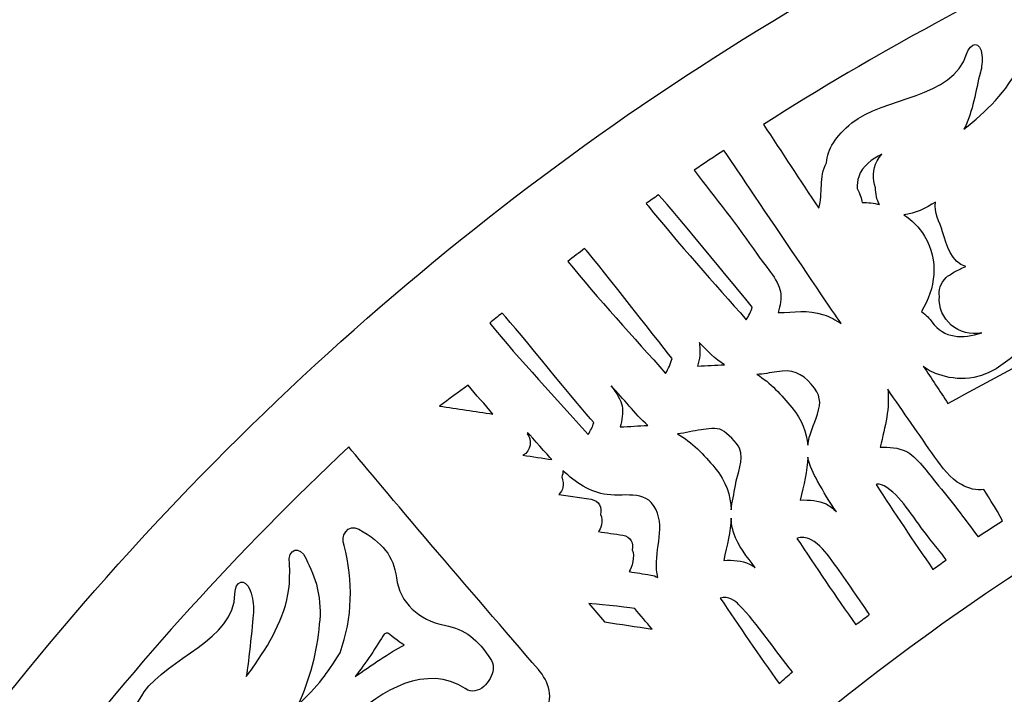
# Model space of a CAD drawing. Header units: millimetres. Extents: x -482 to 545, y -423 to 387.
# Tile 55 of 256: x -450 to -401, y -131 to -97. Entities that reach past the tile are written whole.
import ezdxf

# ---------------------------------------------------------------- set-up
doc = ezdxf.new("R2010")
doc.units = ezdxf.units.MM
doc.header["$MEASUREMENT"] = 0
doc.layers.add('Layer 1', color=7, linetype='Continuous')

msp = doc.modelspace()

# ---------------------------------------------------------------- linework, layer by layer
at = {"layer": 'Layer 1'}
for points, knots in [([(-204.0877, -164.9185), (-211.3799, -147.6772), (-221.82, -132.1927), (-235.1166, -118.8958), (-235.1166, -118.8958), (-248.4135, -105.5989), (-263.898, -95.1591), (-281.1393, -87.8665), (-281.1393, -87.8665), (-298.9902, -80.3164), (-317.9523, -76.488), (-337.498, -76.488), (-337.498, -76.488), (-357.0444, -76.488), (-376.0062, -80.3164), (-393.8567, -87.8665), (-393.8567, -87.8665), (-411.0984, -95.1591), (-426.5825, -105.5989), (-439.8797, -118.8958), (-439.8797, -118.8958), (-453.1766, -132.1927), (-463.6164, -147.6772), (-470.9087, -164.9185), (-470.9087, -164.9185), (-478.4592, -182.7694), (-482.2875, -201.7312), (-482.2875, -221.2772), (-482.2875, -221.2772), (-482.2875, -240.8236), (-478.4592, -259.7854), (-470.9087, -277.6359), (-470.9087, -277.6359), (-463.6164, -294.8776), (-453.1766, -310.3617), (-439.8797, -323.659), (-439.8797, -323.659), (-428.2667, -335.2717), (-414.9842, -344.7025), (-400.3214, -351.7633), (-400.3214, -351.7633), (-400.3214, -351.7637), (-400.3217, -351.7644), (-400.3217, -351.7648), (-400.3217, -351.7648), (-400.2984, -351.7757), (-400.2752, -351.7863), (-400.2522, -351.7972), (-400.2522, -351.7972), (-400.2201, -351.8127), (-400.1887, -351.829), (-400.1566, -351.8445), (-400.1566, -351.8445), (-400.1566, -351.8445), (-400.1559, -351.8431), (-400.1559, -351.8431), (-400.1559, -351.8431), (-399.6303, -352.0957), (-399.1039, -352.3468), (-398.5744, -352.5931), (-398.5744, -352.5931), (-398.742, -352.7423), (-398.9141, -352.863), (-399.0485, -352.9335), (-399.0485, -352.9335), (-399.9792, -353.4246), (-398.4344, -354.5168), (-397.272, -354.0335), (-397.272, -354.0335), (-396.9559, -353.9022), (-396.6962, -353.7361), (-396.4743, -353.5481), (-396.4743, -353.5481), (-396.0951, -353.7174), (-395.7159, -353.8864), (-395.3352, -354.0525), (-395.3352, -354.0525), (-395.4929, -354.1809), (-395.6538, -354.3002), (-395.8167, -354.4057), (-395.8167, -354.4057), (-397.103, -355.2375), (-395.925, -356.4602), (-394.6325, -355.6238), (-394.6325, -355.6238), (-394.2282, -355.3627), (-393.8606, -355.0999), (-393.529, -354.8248), (-393.529, -354.8248), (-393.0862, -355.0107), (-392.6428, -355.1948), (-392.1987, -355.3765), (-392.1987, -355.3765), (-393.5089, -356.1318), (-392.8319, -357.7863), (-391.2483, -356.9947), (-391.2483, -356.9947), (-390.7815, -356.7612), (-390.3956, -356.505), (-390.0693, -356.2253), (-390.0693, -356.2253), (-389.6731, -356.3802), (-389.2762, -356.5329), (-388.879, -356.6839), (-388.879, -356.6839), (-388.9933, -356.7809), (-389.1108, -356.8747), (-389.235, -356.9608), (-389.235, -356.9608), (-390.7237, -357.9927), (-390.2175, -359.3188), (-388.7961, -358.7406), (-388.7961, -358.7406), (-388.0214, -358.4256), (-387.3508, -357.9899), (-386.787, -357.4614), (-386.787, -357.4614), (-385.6024, -357.8907), (-384.4136, -358.3046), (-383.2201, -358.7021), (-383.2201, -358.7021), (-382.735, -359.7185), (-382.0242, -360.5884), (-380.9877, -361.174), (-380.9877, -361.174), (-379.4352, -362.0511), (-377.5171, -362.2327), (-375.7772, -362.4359), (-375.7772, -362.4359), (-373.7868, -362.6684), (-372.3189, -362.7869), (-370.3935, -362.7136), (-370.3935, -362.7136), (-370.5286, -362.825), (-370.6669, -362.9386), (-370.8133, -363.0582), (-370.8133, -363.0582), (-371.2017, -363.3754), (-370.978, -363.8643), (-370.2845, -363.5934), (-370.2845, -363.5934), (-369.3507, -363.2293), (-368.4867, -362.831), (-367.6735, -362.3724), (-367.6735, -362.3724), (-366.8498, -362.5453), (-365.9742, -362.5873), (-365.1237, -362.5689), (-365.1237, -362.5689), (-365.8416, -363.115), (-366.6639, -363.5976), (-367.6492, -363.9889), (-367.6492, -363.9889), (-368.1015, -364.1688), (-367.9565, -364.6327), (-367.5264, -364.5748), (-367.5264, -364.5748), (-366.5044, -364.4369), (-365.4955, -364.1914), (-364.5384, -363.8407), (-364.5384, -363.8407), (-363.7729, -364.0121), (-362.9594, -364.0672), (-362.16, -364.0619), (-362.16, -364.0619), (-362.6994, -364.3282), (-363.3397, -364.5914), (-364.1288, -364.8722), (-364.1288, -364.8722), (-364.4386, -364.99), (-364.3469, -365.4963), (-363.9909, -365.4501), (-363.9909, -365.4501), (-362.1988, -365.2179), (-360.4818, -365.1432), (-358.974, -364.4849), (-358.974, -364.4849), (-358.5197, -364.553), (-358.0642, -364.6172), (-357.6091, -364.6803), (-357.6091, -364.6803), (-357.9125, -364.9357), (-358.2195, -365.1781), (-358.5239, -365.4039), (-358.5239, -365.4039), (-358.997, -365.7545), (-358.8654, -366.4975), (-358.1916, -366.5384), (-358.1916, -366.5384), (-356.7777, -366.6234), (-349.7898, -367.8909), (-346.3037, -367.9234), (-346.3037, -367.9234), (-346.3058, -368.2257), (-346.0126, -368.5189), (-345.7057, -368.2966), (-345.7057, -368.2966), (-345.2774, -368.0003), (-344.8947, -367.6994), (-344.5377, -367.3903), (-344.5377, -367.3903), (-344.3197, -367.408), (-344.1016, -367.427), (-343.8833, -367.4433), (-343.8833, -367.4433), (-343.9835, -367.536), (-344.0844, -367.6288), (-344.1895, -367.7227), (-344.1895, -367.7227), (-344.5909, -368.0821), (-343.9986, -368.6706), (-343.5989, -368.3132), (-343.5989, -368.3132), (-343.3008, -368.0465), (-343.0232, -367.7837), (-342.7597, -367.5177), (-342.7597, -367.5177), (-342.53, -367.5318), (-342.3011, -367.5452), (-342.0714, -367.5576), (-342.0714, -367.5576), (-342.1744, -367.65), (-342.281, -367.7389), (-342.3921, -367.825), (-342.3921, -367.825), (-342.8165, -368.1538), (-342.2213, -368.7404), (-341.8015, -368.4155), (-341.8015, -368.4155), (-341.49, -368.1742), (-341.2106, -367.9029), (-340.957, -367.6119), (-340.957, -367.6119), (-340.8208, -367.6172), (-340.6843, -367.6211), (-340.5481, -367.6264), (-340.5481, -367.6264), (-340.6109, -367.705), (-340.6744, -367.784), (-340.7411, -367.861), (-340.7411, -367.861), (-341.0914, -368.2656), (-340.503, -368.8583), (-340.1505, -368.4511), (-340.1505, -368.4511), (-339.9332, -368.2003), (-339.7438, -367.9354), (-339.5734, -367.6613), (-339.5734, -367.6613), (-338.187, -367.698), (-336.8002, -367.7029), (-335.4138, -367.6754), (-335.4138, -367.6754), (-335.2455, -367.9446), (-335.0596, -368.2046), (-334.8458, -368.4511), (-334.8458, -368.4511), (-334.4934, -368.8583), (-333.905, -368.2656), (-334.2553, -367.861), (-334.2553, -367.861), (-334.3166, -367.79), (-334.3745, -367.7174), (-334.4324, -367.6451), (-334.4324, -367.6451), (-334.2955, -367.6412), (-334.1586, -367.6369), (-334.0217, -367.632), (-334.0217, -367.632), (-333.7727, -367.9156), (-333.4989, -368.1799), (-333.1948, -368.4155), (-333.1948, -368.4155), (-332.775, -368.7404), (-332.1799, -368.1538), (-332.6043, -367.825), (-332.6043, -367.825), (-332.7034, -367.7481), (-332.7986, -367.668), (-332.8914, -367.5858), (-332.8914, -367.5858), (-332.6632, -367.5748), (-332.4353, -367.5607), (-332.207, -367.548), (-332.207, -367.548), (-331.9527, -367.8038), (-331.6842, -368.0564), (-331.3971, -368.3132), (-331.3971, -368.3132), (-330.9977, -368.6706), (-330.405, -368.0821), (-330.8069, -367.7227), (-330.8069, -367.7227), (-330.8979, -367.6415), (-330.9847, -367.5607), (-331.0718, -367.4807), (-331.0718, -367.4807), (-330.8531, -367.4655), (-330.6343, -367.4457), (-330.4153, -367.4288), (-330.4153, -367.4288), (-330.0706, -367.7244), (-329.7013, -368.0126), (-329.2906, -368.2966), (-329.2906, -368.2966), (-328.9837, -368.5189), (-328.6905, -368.2257), (-328.6923, -367.9234), (-328.6923, -367.9234), (-325.2065, -367.8909), (-318.2187, -366.6234), (-316.8048, -366.5384), (-316.8048, -366.5384), (-316.1306, -366.4975), (-315.9994, -365.7545), (-316.4724, -365.4039), (-316.4724, -365.4039), (-316.7769, -365.1781), (-317.0838, -364.9357), (-317.3872, -364.6803), (-317.3872, -364.6803), (-316.9318, -364.6172), (-316.4767, -364.553), (-316.0223, -364.4849), (-316.0223, -364.4849), (-314.5142, -365.1432), (-312.7976, -365.2179), (-311.0051, -365.4501), (-311.0051, -365.4501), (-310.6495, -365.4963), (-310.5578, -364.99), (-310.8675, -364.8722), (-310.8675, -364.8722), (-311.6567, -364.5914), (-312.297, -364.3282), (-312.836, -364.0619), (-312.836, -364.0619), (-312.037, -364.0672), (-311.2231, -364.0121), (-310.4579, -363.8407), (-310.4579, -363.8407), (-309.5008, -364.1914), (-308.4919, -364.4369), (-307.4699, -364.5748), (-307.4699, -364.5748), (-307.0399, -364.6327), (-306.8945, -364.1688), (-307.3471, -363.9889), (-307.3471, -363.9889), (-308.3324, -363.5976), (-309.1548, -363.115), (-309.8727, -362.5689), (-309.8727, -362.5689), (-309.0218, -362.5873), (-308.1465, -362.5453), (-307.3228, -362.3724), (-307.3228, -362.3724), (-306.5096, -362.831), (-305.6453, -363.2293), (-304.7119, -363.5934), (-304.7119, -363.5934), (-304.018, -363.8643), (-303.7943, -363.3754), (-304.1831, -363.0582), (-304.1831, -363.0582), (-304.3291, -362.9386), (-304.4678, -362.825), (-304.6029, -362.7136), (-304.6029, -362.7136), (-302.6774, -362.7869), (-301.2095, -362.6684), (-299.2191, -362.4359), (-299.2191, -362.4359), (-297.4792, -362.2327), (-295.5608, -362.0511), (-294.0083, -361.174), (-294.0083, -361.174), (-292.9721, -360.5884), (-292.2609, -359.7185), (-291.7759, -358.7021), (-291.7759, -358.7021), (-290.5828, -358.3046), (-289.3936, -357.8907), (-288.2093, -357.4614), (-288.2093, -357.4614), (-287.6452, -357.9899), (-286.9749, -358.4256), (-286.2002, -358.7406), (-286.2002, -358.7406), (-284.7785, -359.3188), (-284.2726, -357.9927), (-285.7617, -356.9608), (-285.7617, -356.9608), (-285.8855, -356.8747), (-286.003, -356.7809), (-286.117, -356.6839), (-286.117, -356.6839), (-285.7197, -356.5329), (-285.3229, -356.3802), (-284.9267, -356.2253), (-284.9267, -356.2253), (-284.6004, -356.505), (-284.2148, -356.7612), (-283.7481, -356.9947), (-283.7481, -356.9947), (-282.1641, -357.7863), (-281.4871, -356.1318), (-282.7977, -355.3765), (-282.7977, -355.3765), (-282.3532, -355.1948), (-281.9104, -355.0107), (-281.4674, -354.8248), (-281.4674, -354.8248), (-281.1354, -355.0999), (-280.7678, -355.3627), (-280.3639, -355.6238), (-280.3639, -355.6238), (-279.0709, -356.4602), (-277.8934, -355.2375), (-279.1792, -354.4057), (-279.1792, -354.4057), (-279.3422, -354.3002), (-279.5034, -354.1809), (-279.6615, -354.0525), (-279.6615, -354.0525), (-279.2801, -353.8864), (-278.9009, -353.7174), (-278.522, -353.5481), (-278.522, -353.5481), (-278.2998, -353.7361), (-278.0401, -353.9022), (-277.7244, -354.0335), (-277.7244, -354.0335), (-276.5616, -354.5168), (-275.0168, -353.4246), (-275.9478, -352.9335), (-275.9478, -352.9335), (-276.0819, -352.863), (-276.254, -352.7423), (-276.4219, -352.5931), (-276.4219, -352.5931), (-261.0652, -345.4479), (-247.1894, -335.7314), (-235.1166, -323.659), (-235.1166, -323.659), (-221.82, -310.3617), (-211.3799, -294.8776), (-204.0877, -277.6359), (-204.0877, -277.6359), (-196.5372, -259.7854), (-192.7088, -240.8236), (-192.7088, -221.2772), (-192.7088, -221.2772), (-192.7088, -201.7312), (-196.5372, -182.7694), (-204.0877, -164.9185)], [0, 0, 0, 0, 0.0086957, 0.0086957, 0.0086957, 0.0086957, 0.0173913, 0.0173913, 0.0173913, 0.0173913, 0.026087, 0.026087, 0.026087, 0.026087, 0.0347826, 0.0347826, 0.0347826, 0.0347826, 0.0434783, 0.0434783, 0.0434783, 0.0434783, 0.0521739, 0.0521739, 0.0521739, 0.0521739, 0.0608696, 0.0608696, 0.0608696, 0.0608696, 0.0695652, 0.0695652, 0.0695652, 0.0695652, 0.0782609, 0.0782609, 0.0782609, 0.0782609, 0.0869565, 0.0869565, 0.0869565, 0.0869565, 0.0956522, 0.0956522, 0.0956522, 0.0956522, 0.1043478, 0.1043478, 0.1043478, 0.1043478, 0.1130435, 0.1130435, 0.1130435, 0.1130435, 0.1217391, 0.1217391, 0.1217391, 0.1217391, 0.1304348, 0.1304348, 0.1304348, 0.1304348, 0.1391304, 0.1391304, 0.1391304, 0.1391304, 0.1478261, 0.1478261, 0.1478261, 0.1478261, 0.1565217, 0.1565217, 0.1565217, 0.1565217, 0.1652174, 0.1652174, 0.1652174, 0.1652174, 0.173913, 0.173913, 0.173913, 0.173913, 0.1826087, 0.1826087, 0.1826087, 0.1826087, 0.1913043, 0.1913043, 0.1913043, 0.1913043, 0.2, 0.2, 0.2, 0.2, 0.2086957, 0.2086957, 0.2086957, 0.2086957, 0.2173913, 0.2173913, 0.2173913, 0.2173913, 0.226087, 0.226087, 0.226087, 0.226087, 0.2347826, 0.2347826, 0.2347826, 0.2347826, 0.2434783, 0.2434783, 0.2434783, 0.2434783, 0.2521739, 0.2521739, 0.2521739, 0.2521739, 0.2608696, 0.2608696, 0.2608696, 0.2608696, 0.2695652, 0.2695652, 0.2695652, 0.2695652, 0.2782609, 0.2782609, 0.2782609, 0.2782609, 0.2869565, 0.2869565, 0.2869565, 0.2869565, 0.2956522, 0.2956522, 0.2956522, 0.2956522, 0.3043478, 0.3043478, 0.3043478, 0.3043478, 0.3130435, 0.3130435, 0.3130435, 0.3130435, 0.3217391, 0.3217391, 0.3217391, 0.3217391, 0.3304348, 0.3304348, 0.3304348, 0.3304348, 0.3391304, 0.3391304, 0.3391304, 0.3391304, 0.3478261, 0.3478261, 0.3478261, 0.3478261, 0.3565217, 0.3565217, 0.3565217, 0.3565217, 0.3652174, 0.3652174, 0.3652174, 0.3652174, 0.373913, 0.373913, 0.373913, 0.373913, 0.3826087, 0.3826087, 0.3826087, 0.3826087, 0.3913043, 0.3913043, 0.3913043, 0.3913043, 0.4, 0.4, 0.4, 0.4, 0.4086957, 0.4086957, 0.4086957, 0.4086957, 0.4173913, 0.4173913, 0.4173913, 0.4173913, 0.426087, 0.426087, 0.426087, 0.426087, 0.4347826, 0.4347826, 0.4347826, 0.4347826, 0.4434783, 0.4434783, 0.4434783, 0.4434783, 0.4521739, 0.4521739, 0.4521739, 0.4521739, 0.4608696, 0.4608696, 0.4608696, 0.4608696, 0.4695652, 0.4695652, 0.4695652, 0.4695652, 0.4782609, 0.4782609, 0.4782609, 0.4782609, 0.4869565, 0.4869565, 0.4869565, 0.4869565, 0.4956522, 0.4956522, 0.4956522, 0.4956522, 0.5043478, 0.5043478, 0.5043478, 0.5043478, 0.5130435, 0.5130435, 0.5130435, 0.5130435, 0.5217391, 0.5217391, 0.5217391, 0.5217391, 0.5304348, 0.5304348, 0.5304348, 0.5304348, 0.5391304, 0.5391304, 0.5391304, 0.5391304, 0.5478261, 0.5478261, 0.5478261, 0.5478261, 0.5565217, 0.5565217, 0.5565217, 0.5565217, 0.5652174, 0.5652174, 0.5652174, 0.5652174, 0.573913, 0.573913, 0.573913, 0.573913, 0.5826087, 0.5826087, 0.5826087, 0.5826087, 0.5913043, 0.5913043, 0.5913043, 0.5913043, 0.6, 0.6, 0.6, 0.6, 0.6086957, 0.6086957, 0.6086957, 0.6086957, 0.6173913, 0.6173913, 0.6173913, 0.6173913, 0.626087, 0.626087, 0.626087, 0.626087, 0.6347826, 0.6347826, 0.6347826, 0.6347826, 0.6434783, 0.6434783, 0.6434783, 0.6434783, 0.6521739, 0.6521739, 0.6521739, 0.6521739, 0.6608696, 0.6608696, 0.6608696, 0.6608696, 0.6695652, 0.6695652, 0.6695652, 0.6695652, 0.6782609, 0.6782609, 0.6782609, 0.6782609, 0.6869565, 0.6869565, 0.6869565, 0.6869565, 0.6956522, 0.6956522, 0.6956522, 0.6956522, 0.7043478, 0.7043478, 0.7043478, 0.7043478, 0.7130435, 0.7130435, 0.7130435, 0.7130435, 0.7217391, 0.7217391, 0.7217391, 0.7217391, 0.7304348, 0.7304348, 0.7304348, 0.7304348, 0.7391304, 0.7391304, 0.7391304, 0.7391304, 0.7478261, 0.7478261, 0.7478261, 0.7478261, 0.7565217, 0.7565217, 0.7565217, 0.7565217, 0.7652174, 0.7652174, 0.7652174, 0.7652174, 0.773913, 0.773913, 0.773913, 0.773913, 0.7826087, 0.7826087, 0.7826087, 0.7826087, 0.7913043, 0.7913043, 0.7913043, 0.7913043, 0.8, 0.8, 0.8, 0.8, 0.8086957, 0.8086957, 0.8086957, 0.8086957, 0.8173913, 0.8173913, 0.8173913, 0.8173913, 0.826087, 0.826087, 0.826087, 0.826087, 0.8347826, 0.8347826, 0.8347826, 0.8347826, 0.8434783, 0.8434783, 0.8434783, 0.8434783, 0.8521739, 0.8521739, 0.8521739, 0.8521739, 0.8608696, 0.8608696, 0.8608696, 0.8608696, 0.8695652, 0.8695652, 0.8695652, 0.8695652, 0.8782609, 0.8782609, 0.8782609, 0.8782609, 0.8869565, 0.8869565, 0.8869565, 0.8869565, 0.8956522, 0.8956522, 0.8956522, 0.8956522, 0.9043478, 0.9043478, 0.9043478, 0.9043478, 0.9130435, 0.9130435, 0.9130435, 0.9130435, 0.9217391, 0.9217391, 0.9217391, 0.9217391, 0.9304348, 0.9304348, 0.9304348, 0.9304348, 0.9391304, 0.9391304, 0.9391304, 0.9391304, 0.9478261, 0.9478261, 0.9478261, 0.9478261, 0.9565217, 0.9565217, 0.9565217, 0.9565217, 0.9652174, 0.9652174, 0.9652174, 0.9652174, 0.973913, 0.973913, 0.973913, 0.973913, 0.9826087, 0.9826087, 0.9826087, 0.9826087, 1, 1, 1, 1]), ([(-395.4199, -93.0679), (-393.414, -98.1338), (-391.1841, -103.236), (-389.404, -108.074), (-389.404, -108.074), (-389.2981, -108.3622), (-389.4068, -108.9369), (-389.658, -109.0639), (-389.658, -109.0639), (-394.2659, -111.3993), (-399.184, -114.1061), (-403.7052, -116.5713), (-403.7052, -116.5713), (-404.1165, -115.9469), (-404.5297, -115.3232), (-404.9417, -114.6992), (-404.9417, -114.6992), (-404.6725, -114.993), (-403.5535, -115.4724), (-402.4116, -115.2696), (-402.4116, -115.2696), (-400.3083, -114.8956), (-398.9738, -111.9094), (-396.0147, -111.805), (-396.0147, -111.805), (-395.5758, -111.7894), (-395.181, -111.4285), (-395.3158, -110.9812), (-395.3158, -110.9812), (-395.2174, -110.8281), (-395.2495, -110.6076), (-395.47, -110.4288), (-395.47, -110.4288), (-395.8055, -110.1564), (-396.1381, -109.9818), (-396.4697, -109.8795), (-396.4697, -109.8795), (-395.5056, -109.2424), (-393.0294, -110.4133), (-393.0517, -108.6949), (-393.0517, -108.6949), (-392.9458, -108.5287), (-392.9928, -108.2846), (-393.2471, -108.0863), (-393.2471, -108.0863), (-393.5808, -107.8267), (-394.1774, -107.4298), (-394.5252, -107.3078), (-394.5252, -107.3078), (-395.5186, -106.8541), (-396.3092, -106.5323), (-397.3792, -106.5129), (-397.3792, -106.5129), (-397.5549, -106.5098), (-397.733, -106.5189), (-397.9122, -106.5348), (-397.9122, -106.5348), (-394.593, -104.3), (-392.7829, -108.02), (-391.4882, -106.4237), (-391.4882, -106.4237), (-391.3686, -106.2812), (-391.3047, -106.0878), (-391.3605, -105.8656), (-391.3605, -105.8656), (-391.746, -104.5797), (-392.162, -104.017), (-393.1293, -103.5002), (-393.1293, -103.5002), (-394.2959, -102.8776), (-394.9708, -101.827), (-394.7764, -100.5404), (-394.7764, -100.5404), (-394.6106, -99.4465), (-394.9408, -98.6675), (-395.8996, -97.6706), (-395.8996, -97.6706), (-396.4179, -97.164), (-397.1196, -97.95), (-396.7467, -98.4883), (-396.7467, -98.4883), (-396.8405, -99.7717), (-396.9269, -101.0886), (-397.4752, -102.2733), (-397.4752, -102.2733), (-398.2664, -103.1813), (-399.2232, -103.9673), (-399.7456, -104.3592), (-399.7456, -104.3592), (-399.8553, -104.4411), (-399.9689, -104.5169), (-400.0839, -104.5907), (-400.0839, -104.5907), (-399.3495, -103.5807), (-399.1131, -102.3456), (-398.9374, -101.131), (-398.9374, -101.131), (-398.8302, -100.7658), (-398.7628, -100.3824), (-398.7293, -99.9142), (-398.7293, -99.9142), (-398.6944, -99.4285), (-398.7942, -98.8319), (-398.8573, -98.3581), (-398.8573, -98.3581), (-398.9596, -97.5891), (-399.6102, -97.6), (-399.7333, -98.3617), (-399.7333, -98.3617), (-399.776, -98.6255), (-399.9979, -99.3078), (-400.1129, -99.5643), (-400.1129, -99.5643), (-400.7228, -100.9253), (-401.8097, -101.9215), (-402.9012, -102.8137), (-402.9012, -102.8137), (-402.4218, -101.8722), (-402.3407, -100.8911), (-402.0733, -99.9513), (-402.0733, -99.9513), (-402.0076, -99.699), (-401.9805, -99.42), (-402.0013, -99.0954), (-402.0013, -99.0954), (-402.0472, -98.3779), (-402.5904, -98.4167), (-402.7749, -99.0425), (-402.7749, -99.0425), (-403.4244, -101.2446), (-406.9532, -101.2185), (-408.5227, -102.4955), (-408.5227, -102.4955), (-409.3475, -103.1668), (-409.7518, -103.8022), (-409.8005, -104.4961), (-409.8005, -104.4961), (-410.1847, -105.1981), (-409.9543, -106.0325), (-410.1871, -106.7712), (-410.1871, -106.7712), (-411.1114, -105.3721), (-412.0343, -103.9722), (-412.9522, -102.5692), (-412.9522, -102.5692), (-407.3639, -99.0041), (-401.5056, -95.828), (-395.4199, -93.0679)], [0, 0, 0, 0, 0.0263158, 0.0263158, 0.0263158, 0.0263158, 0.0526316, 0.0526316, 0.0526316, 0.0526316, 0.0789474, 0.0789474, 0.0789474, 0.0789474, 0.1052632, 0.1052632, 0.1052632, 0.1052632, 0.1315789, 0.1315789, 0.1315789, 0.1315789, 0.1578947, 0.1578947, 0.1578947, 0.1578947, 0.1842105, 0.1842105, 0.1842105, 0.1842105, 0.2105263, 0.2105263, 0.2105263, 0.2105263, 0.2368421, 0.2368421, 0.2368421, 0.2368421, 0.2631579, 0.2631579, 0.2631579, 0.2631579, 0.2894737, 0.2894737, 0.2894737, 0.2894737, 0.3157895, 0.3157895, 0.3157895, 0.3157895, 0.3421053, 0.3421053, 0.3421053, 0.3421053, 0.3684211, 0.3684211, 0.3684211, 0.3684211, 0.3947368, 0.3947368, 0.3947368, 0.3947368, 0.4210526, 0.4210526, 0.4210526, 0.4210526, 0.4473684, 0.4473684, 0.4473684, 0.4473684, 0.4736842, 0.4736842, 0.4736842, 0.4736842, 0.5, 0.5, 0.5, 0.5, 0.5263158, 0.5263158, 0.5263158, 0.5263158, 0.5526316, 0.5526316, 0.5526316, 0.5526316, 0.5789474, 0.5789474, 0.5789474, 0.5789474, 0.6052632, 0.6052632, 0.6052632, 0.6052632, 0.6315789, 0.6315789, 0.6315789, 0.6315789, 0.6578947, 0.6578947, 0.6578947, 0.6578947, 0.6842105, 0.6842105, 0.6842105, 0.6842105, 0.7105263, 0.7105263, 0.7105263, 0.7105263, 0.7368421, 0.7368421, 0.7368421, 0.7368421, 0.7631579, 0.7631579, 0.7631579, 0.7631579, 0.7894737, 0.7894737, 0.7894737, 0.7894737, 0.8157895, 0.8157895, 0.8157895, 0.8157895, 0.8421053, 0.8421053, 0.8421053, 0.8421053, 0.8684211, 0.8684211, 0.8684211, 0.8684211, 0.8947368, 0.8947368, 0.8947368, 0.8947368, 0.9210526, 0.9210526, 0.9210526, 0.9210526, 0.9473684, 0.9473684, 0.9473684, 0.9473684, 1, 1, 1, 1]), ([(-414.938, -103.8685), (-414.9288, -103.8777), (-409.2985, -112.2237), (-409.0611, -112.5617), (-409.0611, -112.5617), (-409.3303, -112.3775), (-409.6185, -112.2209), (-409.937, -112.114), (-409.937, -112.114), (-410.765, -111.8364), (-411.4166, -111.9955), (-412.2191, -112.0039), (-412.2191, -112.0039), (-412.107, -111.6557), (-412.0537, -111.2994), (-412.1045, -110.9512), (-412.1045, -110.9512), (-412.1863, -110.3917), (-412.9529, -109.5539), (-413.2732, -109.0794), (-413.2732, -109.0794), (-414.266, -107.6097), (-415.362, -106.2791), (-416.4398, -104.8669), (-416.4398, -104.8669), (-415.9431, -104.5289), (-415.4393, -104.2005), (-414.938, -103.8685)], [0, 0, 0, 0, 0.125, 0.125, 0.125, 0.125, 0.25, 0.25, 0.25, 0.25, 0.375, 0.375, 0.375, 0.375, 0.5, 0.5, 0.5, 0.5, 0.625, 0.625, 0.625, 0.625, 0.75, 0.75, 0.75, 0.75, 1, 1, 1, 1]), ([(-407.2552, -104.3892), (-407.4828, -104.8217), (-407.5039, -105.3414), (-407.3374, -105.7414), (-407.3374, -105.7414), (-407.3392, -106.0476), (-407.2841, -106.345), (-407.1324, -106.587), (-407.1324, -106.587), (-407.4203, -106.52), (-407.7163, -106.4826), (-408.0147, -106.478), (-408.0147, -106.478), (-408.0398, -106.3023), (-408.1167, -106.0744), (-408.2627, -105.7845), (-408.2627, -105.7845), (-408.2536, -105.5823), (-408.2416, -105.3812), (-408.1802, -105.1911), (-408.1802, -105.1911), (-408.0049, -104.6482), (-407.4965, -104.3116), (-407.0199, -104.0523), (-407.0199, -104.0523), (-407.118, -104.1705), (-407.1998, -104.2837), (-407.2552, -104.3892)], [0, 0, 0, 0, 0.125, 0.125, 0.125, 0.125, 0.25, 0.25, 0.25, 0.25, 0.375, 0.375, 0.375, 0.375, 0.5, 0.5, 0.5, 0.5, 0.625, 0.625, 0.625, 0.625, 0.75, 0.75, 0.75, 0.75, 1, 1, 1, 1]), ([(-418.2185, -106.0995), (-417.3948, -106.9846), (-413.5996, -111.6406), (-413.5198, -111.7341), (-413.5198, -111.7341), (-413.589, -111.951), (-413.6938, -112.1627), (-413.8162, -112.3662), (-413.8162, -112.3662), (-415.3853, -110.5639), (-417.2699, -108.5139), (-418.7448, -106.6459), (-418.7448, -106.6459), (-418.7762, -106.6061), (-418.8104, -106.5712), (-418.8461, -106.5405), (-418.8461, -106.5405), (-418.6379, -106.3923), (-418.4277, -106.2466), (-418.2185, -106.0995)], [0, 0, 0, 0, 0.1666667, 0.1666667, 0.1666667, 0.1666667, 0.3333333, 0.3333333, 0.3333333, 0.3333333, 0.5, 0.5, 0.5, 0.5, 0.6666667, 0.6666667, 0.6666667, 0.6666667, 1, 1, 1, 1]), ([(-403.9726, -107.9551), (-403.7744, -108.6067), (-403.5429, -109.5006), (-402.8014, -109.6904), (-402.8014, -109.6904), (-403.2702, -109.894), (-403.6336, -110.0876), (-403.7888, -110.2482), (-403.7888, -110.2482), (-404.0904, -110.5593), (-404.1808, -110.8888), (-404.1321, -111.1897), (-404.1321, -111.1897), (-404.2492, -112.3444), (-403.1337, -113.2655), (-402.0136, -113.0213), (-402.0136, -113.0213), (-402.976, -113.3367), (-403.913, -113.3141), (-404.5106, -112.4714), (-404.5106, -112.4714), (-404.6055, -112.3377), (-404.8059, -112.127), (-405.0359, -111.9521), (-405.0359, -111.9521), (-404.3317, -110.807), (-404.1342, -109.3916), (-404.8807, -108.171), (-404.8807, -108.171), (-405.1523, -107.7265), (-405.51, -107.3744), (-405.9178, -107.1056), (-405.9178, -107.1056), (-405.3742, -107.0545), (-404.8076, -106.7648), (-404.337, -106.4639), (-404.337, -106.4639), (-404.4178, -106.9853), (-404.1211, -107.4686), (-403.9726, -107.9551)], [0, 0, 0, 0, 0.0909091, 0.0909091, 0.0909091, 0.0909091, 0.1818182, 0.1818182, 0.1818182, 0.1818182, 0.2727273, 0.2727273, 0.2727273, 0.2727273, 0.3636364, 0.3636364, 0.3636364, 0.3636364, 0.4545455, 0.4545455, 0.4545455, 0.4545455, 0.5454545, 0.5454545, 0.5454545, 0.5454545, 0.6363636, 0.6363636, 0.6363636, 0.6363636, 0.7272727, 0.7272727, 0.7272727, 0.7272727, 0.8181818, 0.8181818, 0.8181818, 0.8181818, 1, 1, 1, 1]), ([(-421.9269, -108.7975), (-421.6115, -109.0815), (-418.3289, -113.3406), (-417.5373, -114.3044), (-417.5373, -114.3044), (-417.6001, -114.564), (-417.7197, -114.8177), (-417.8629, -115.0597), (-417.8629, -115.0597), (-419.4246, -113.2877), (-421.2937, -111.2769), (-422.7718, -109.4357), (-422.7718, -109.4357), (-422.4917, -109.2212), (-422.2091, -109.0099), (-421.9269, -108.7975)], [0, 0, 0, 0, 0.2, 0.2, 0.2, 0.2, 0.4, 0.4, 0.4, 0.4, 0.6, 0.6, 0.6, 0.6, 1, 1, 1, 1]), ([(-426.0657, -112.0343), (-425.2123, -112.9533), (-422.2398, -116.698), (-421.463, -117.526), (-421.463, -117.526), (-421.5297, -117.7313), (-421.6284, -117.9327), (-421.742, -118.1264), (-421.742, -118.1264), (-423.3137, -116.3653), (-425.1943, -114.3672), (-426.6837, -112.5363), (-426.6837, -112.5363), (-426.4788, -112.3676), (-426.2717, -112.2018), (-426.0657, -112.0343)], [0, 0, 0, 0, 0.2, 0.2, 0.2, 0.2, 0.4, 0.4, 0.4, 0.4, 0.6, 0.6, 0.6, 0.6, 1, 1, 1, 1]), ([(-416.1604, -113.6345), (-416.166, -113.5953), (-416.1763, -113.5544), (-416.1883, -113.5131), (-416.1883, -113.5131), (-415.7871, -113.9089), (-415.3786, -114.3337), (-414.9038, -114.6357), (-414.9038, -114.6357), (-415.3515, -114.623), (-415.7826, -114.6797), (-416.2683, -114.6875), (-416.2683, -114.6875), (-416.1583, -114.3386), (-416.1071, -113.9823), (-416.1604, -113.6345)], [0, 0, 0, 0, 0.2, 0.2, 0.2, 0.2, 0.4, 0.4, 0.4, 0.4, 0.6, 0.6, 0.6, 0.6, 1, 1, 1, 1]), ([(-410.2538, -117.1097), (-410.4076, -117.5937), (-410.6839, -118.1659), (-410.7343, -118.6623), (-410.7343, -118.6623), (-410.7915, -118.0163), (-411.0155, -117.3905), (-411.5333, -116.7629), (-411.5333, -116.7629), (-412.0463, -116.1413), (-412.5998, -115.5197), (-413.2884, -115.1073), (-413.2884, -115.1073), (-412.9642, -115.0953), (-412.6319, -115.0301), (-412.2897, -114.9704), (-412.2897, -114.9704), (-411.5542, -114.8424), (-411.0088, -115.0442), (-410.5583, -115.5991), (-410.5583, -115.5991), (-410.0968, -116.1685), (-410.0482, -116.463), (-410.2538, -117.1097)], [0, 0, 0, 0, 0.1428571, 0.1428571, 0.1428571, 0.1428571, 0.2857143, 0.2857143, 0.2857143, 0.2857143, 0.4285714, 0.4285714, 0.4285714, 0.4285714, 0.5714286, 0.5714286, 0.5714286, 0.5714286, 0.7142857, 0.7142857, 0.7142857, 0.7142857, 1, 1, 1, 1]), ([(-381.8425, -115.2918), (-382.0429, -115.4298), (-382.2401, -115.5899), (-382.4317, -115.7797), (-382.4317, -115.7797), (-384.9649, -118.5624), (-382.2306, -122.1766), (-379.3445, -121.7275), (-379.3445, -121.7275), (-381.1768, -123.1736), (-379.4023, -125.449), (-378.743, -127.27), (-378.743, -127.27), (-378.743, -127.27), (-379.6115, -127.6225), (-379.6115, -127.6225), (-379.6115, -127.6225), (-380.3862, -125.799), (-381.3962, -122.2465), (-384.0368, -123.5387), (-384.0368, -123.5387), (-385.1075, -124.0629), (-385.7269, -125.2673), (-385.2736, -126.3757), (-385.2736, -126.3757), (-384.8002, -127.4845), (-384.3539, -128.6152), (-383.8357, -129.7014), (-383.8357, -129.7014), (-384.0347, -130.3388), (-383.5725, -131.1495), (-382.8028, -130.8373), (-382.8028, -130.8373), (-382.7414, -130.8123), (-382.68, -130.7876), (-382.619, -130.7629), (-382.619, -130.7629), (-382.619, -130.7629), (-382.2807, -131.5443), (-382.2807, -131.5443), (-382.2807, -131.5443), (-382.7989, -131.8262), (-382.9957, -132.4252), (-382.68, -132.9392), (-382.68, -132.9392), (-382.68, -132.9392), (-382.426, -133.3156), (-382.426, -133.3156), (-382.426, -133.3156), (-384.5282, -134.3789), (-386.5909, -135.5081), (-388.6053, -136.7135), (-388.6053, -136.7135), (-388.9273, -136.6148), (-389.2798, -136.5506), (-389.6675, -136.535), (-389.6675, -136.535), (-391.4296, -136.535), (-392.8809, -137.8565), (-393.0905, -139.5622), (-393.0905, -139.5622), (-396.7096, -141.9999), (-400.1676, -144.6807), (-403.4561, -147.5914), (-403.4561, -147.5914), (-407.7971, -144.7699), (-412.1814, -142.0973), (-416.9316, -140.3927), (-416.9316, -140.3927), (-417.642, -140.1376), (-417.8273, -139.1964), (-417.284, -138.6718), (-417.284, -138.6718), (-407.1014, -128.8395), (-395.0907, -120.8558), (-381.8425, -115.2918)], [0, 0, 0, 0, 0.05, 0.05, 0.05, 0.05, 0.1, 0.1, 0.1, 0.1, 0.15, 0.15, 0.15, 0.15, 0.2, 0.2, 0.2, 0.2, 0.25, 0.25, 0.25, 0.25, 0.3, 0.3, 0.3, 0.3, 0.35, 0.35, 0.35, 0.35, 0.4, 0.4, 0.4, 0.4, 0.45, 0.45, 0.45, 0.45, 0.5, 0.5, 0.5, 0.5, 0.55, 0.55, 0.55, 0.55, 0.6, 0.6, 0.6, 0.6, 0.65, 0.65, 0.65, 0.65, 0.7, 0.7, 0.7, 0.7, 0.75, 0.75, 0.75, 0.75, 0.8, 0.8, 0.8, 0.8, 0.85, 0.85, 0.85, 0.85, 0.9, 0.9, 0.9, 0.9, 1, 1, 1, 1]), ([(-427.7661, -115.6502), (-427.3773, -116.1466), (-426.9127, -116.6038), (-426.5236, -117.1005), (-426.5236, -117.1005), (-427.4168, -116.9661), (-428.3097, -116.832), (-429.2026, -116.698), (-429.2026, -116.698), (-428.6985, -116.3353), (-428.2702, -116.0125), (-427.7661, -115.6502)], [0, 0, 0, 0, 0.25, 0.25, 0.25, 0.25, 0.5, 0.5, 0.5, 0.5, 1, 1, 1, 1]), ([(-420.048, -116.6906), (-420.0942, -116.3981), (-420.3292, -116.0327), (-420.5892, -115.6827), (-420.5892, -115.6827), (-419.9697, -116.3392), (-419.4133, -117.0606), (-418.7579, -117.6784), (-418.7579, -117.6784), (-419.2158, -117.6657), (-419.6536, -117.733), (-420.1496, -117.7443), (-420.1496, -117.7443), (-420.0416, -117.3947), (-419.993, -117.0381), (-420.048, -116.6906)], [0, 0, 0, 0, 0.2, 0.2, 0.2, 0.2, 0.4, 0.4, 0.4, 0.4, 0.6, 0.6, 0.6, 0.6, 1, 1, 1, 1]), ([(-406.7271, -115.8485), (-405.9418, -116.9876), (-405.1608, -118.1303), (-404.3575, -119.2556), (-404.3575, -119.2556), (-403.9836, -119.7795), (-403.6054, -120.3136), (-403.0325, -120.6385), (-403.0325, -120.6385), (-402.6716, -120.8435), (-402.2803, -120.9327), (-401.9057, -120.8823), (-401.9057, -120.8823), (-401.8933, -120.9035), (-401.2351, -121.9269), (-400.9708, -122.4458), (-400.9708, -122.4458), (-401.4474, -122.7499), (-402.0193, -123.127), (-402.1809, -123.2441), (-402.1809, -123.2441), (-402.1851, -123.2473), (-402.189, -123.2501), (-402.1932, -123.2533), (-402.1932, -123.2533), (-402.8787, -122.3301), (-403.5726, -121.4132), (-404.3099, -120.5323), (-404.3099, -120.5323), (-404.6574, -120.1168), (-405.3061, -119.1957), (-405.8106, -118.9625), (-405.8106, -118.9625), (-406.1976, -118.7833), (-406.646, -118.7363), (-407.1021, -118.7607), (-407.1021, -118.7607), (-406.8513, -117.7094), (-406.61, -116.7615), (-406.7271, -115.8485)], [0, 0, 0, 0, 0.0909091, 0.0909091, 0.0909091, 0.0909091, 0.1818182, 0.1818182, 0.1818182, 0.1818182, 0.2727273, 0.2727273, 0.2727273, 0.2727273, 0.3636364, 0.3636364, 0.3636364, 0.3636364, 0.4545455, 0.4545455, 0.4545455, 0.4545455, 0.5454545, 0.5454545, 0.5454545, 0.5454545, 0.6363636, 0.6363636, 0.6363636, 0.6363636, 0.7272727, 0.7272727, 0.7272727, 0.7272727, 0.8181818, 0.8181818, 0.8181818, 0.8181818, 1, 1, 1, 1]), ([(-416.0785, -117.8837), (-415.7699, -117.853), (-415.3236, -117.756), (-415.0382, -117.9091), (-415.0382, -117.9091), (-414.7736, -118.0509), (-414.2727, -118.537), (-414.1622, -118.8101), (-414.1622, -118.8101), (-413.9093, -119.4366), (-414.2734, -120.0384), (-414.3654, -120.6883), (-414.3654, -120.6883), (-414.4194, -121.0696), (-414.5549, -121.5247), (-414.5768, -121.9057), (-414.5768, -121.9057), (-414.6039, -121.1807), (-414.8198, -120.4854), (-415.4016, -119.7897), (-415.4016, -119.7897), (-415.9438, -119.141), (-416.5326, -118.495), (-417.2723, -118.0893), (-417.2723, -118.0893), (-416.8437, -118.0735), (-416.4874, -117.9239), (-416.0785, -117.8837)], [0, 0, 0, 0, 0.125, 0.125, 0.125, 0.125, 0.25, 0.25, 0.25, 0.25, 0.375, 0.375, 0.375, 0.375, 0.5, 0.5, 0.5, 0.5, 0.625, 0.625, 0.625, 0.625, 0.75, 0.75, 0.75, 0.75, 1, 1, 1, 1]), ([(-424.8077, -118.0897), (-424.7981, -118.0685), (-424.7879, -118.0474), (-424.7805, -118.0251), (-424.7805, -118.0251), (-424.5681, -118.2604), (-423.7606, -119.1674), (-423.561, -119.3819), (-423.561, -119.3819), (-424.0474, -119.3085), (-424.5339, -119.2355), (-425.0204, -119.1625), (-425.0204, -119.1625), (-424.6031, -118.9526), (-424.5431, -118.361), (-424.8077, -118.0897)], [0, 0, 0, 0, 0.2, 0.2, 0.2, 0.2, 0.4, 0.4, 0.4, 0.4, 0.6, 0.6, 0.6, 0.6, 1, 1, 1, 1]), ([(-433.7509, -118.7452), (-432.1613, -120.671), (-427.5149, -126.1362), (-424.2425, -129.9095), (-424.2425, -129.9095), (-423.7232, -130.5082), (-423.4357, -131.3665), (-423.9381, -132.1091), (-423.9381, -132.1091), (-424.7064, -133.2454), (-432.669, -141.2799), (-434.1393, -142.8543), (-434.1393, -142.8543), (-434.2815, -142.7312), (-434.4247, -142.6088), (-434.569, -142.4878), (-434.569, -142.4878), (-434.6308, -142.3538), (-434.7412, -142.2465), (-434.8936, -142.1954), (-434.8936, -142.1954), (-433.0288, -141.2901), (-432.445, -139.4546), (-431.3954, -137.8707), (-431.3954, -137.8707), (-430.6373, -136.7255), (-428.4515, -136.5382), (-428.9694, -135.2545), (-428.9694, -135.2545), (-429.0128, -135.1529), (-429.1066, -135.0587), (-429.2569, -134.9952), (-429.2569, -134.9952), (-430.1674, -134.6124), (-430.9234, -134.7076), (-431.6195, -135.028), (-431.6195, -135.028), (-430.5717, -133.4126), (-427.3096, -134.3859), (-427.4105, -132.5137), (-427.4105, -132.5137), (-427.4309, -132.3641), (-427.5512, -132.2146), (-427.7788, -132.1243), (-427.7788, -132.1243), (-428.1718, -131.9683), (-428.8558, -131.7542), (-429.2237, -131.7348), (-429.2237, -131.7348), (-430.3047, -131.5767), (-431.1534, -131.4896), (-432.1864, -131.7704), (-432.1864, -131.7704), (-432.6676, -131.9013), (-433.1413, -132.1179), (-433.5985, -132.3814), (-433.5985, -132.3814), (-432.2213, -130.983), (-429.8083, -129.5881), (-427.9079, -130.8715), (-427.9079, -130.8715), (-427.2567, -131.3111), (-426.5606, -130.4595), (-426.5172, -129.9155), (-426.5172, -129.9155), (-426.4851, -129.7737), (-426.4999, -129.6174), (-426.5896, -129.464), (-426.5896, -129.464), (-427.3194, -128.3375), (-427.8765, -127.9142), (-428.9496, -127.6888), (-428.9496, -127.6888), (-430.244, -127.4171), (-431.1862, -126.598), (-431.3595, -125.3082), (-431.3595, -125.3082), (-431.5069, -124.2115), (-432.0417, -123.5563), (-433.2419, -122.8677), (-433.2419, -122.8677), (-433.7908, -122.5742), (-434.2028, -123.2353), (-433.9855, -123.689), (-433.9855, -123.689), (-433.517, -125.48), (-433.5534, -127.3106), (-434.1866, -129.0678), (-434.1866, -129.0678), (-434.5161, -129.609), (-434.8382, -130.0686), (-435.0612, -130.3657), (-435.0612, -130.3657), (-435.4235, -130.8486), (-435.8754, -131.2592), (-436.2991, -131.6928), (-436.2991, -131.6928), (-435.7145, -130.4203), (-435.348, -129.0357), (-435.2277, -127.6436), (-435.2277, -127.6436), (-435.1557, -127.0478), (-435.1793, -126.513), (-435.33, -125.8141), (-435.33, -125.8141), (-435.4323, -125.3379), (-435.6955, -124.7928), (-435.8884, -124.3561), (-435.8884, -124.3561), (-436.2024, -123.6459), (-436.8236, -123.8386), (-436.7287, -124.6044), (-436.7287, -124.6044), (-436.6956, -124.8697), (-436.7174, -125.5869), (-436.7559, -125.8656), (-436.7559, -125.8656), (-436.9651, -127.3752), (-437.7588, -128.66), (-438.5759, -129.8432), (-438.5759, -129.8432), (-438.6729, -129.984), (-438.7812, -130.1201), (-438.8934, -130.2556), (-438.8934, -130.2556), (-438.7678, -129.549), (-438.5466, -127.3508), (-438.5293, -126.9652), (-438.5293, -126.9652), (-438.5156, -126.6516), (-438.5635, -126.3211), (-438.7001, -125.9443), (-438.7001, -125.9443), (-438.9452, -125.268), (-439.4557, -125.4575), (-439.4578, -126.1094), (-439.4578, -126.1094), (-439.4645, -128.4056), (-442.8597, -129.3687), (-444.0087, -131.0338), (-444.0087, -131.0338), (-444.3625, -131.5464), (-444.5787, -132.0061), (-444.6701, -132.4365), (-444.6701, -132.4365), (-444.874, -132.9311), (-444.9114, -133.486), (-444.8991, -134.0166), (-444.8991, -134.0166), (-445.1654, -133.7851), (-445.4314, -133.5541), (-445.6974, -133.3226), (-445.6974, -133.3226), (-445.9451, -133.1071), (-446.3151, -133.1247), (-446.5402, -133.3625), (-446.5402, -133.3625), (-447.2849, -134.1506), (-448.03, -134.9394), (-448.7747, -135.7275), (-448.7747, -135.7275), (-448.7747, -135.7275), (-448.9924, -135.5494), (-448.9924, -135.5494), (-448.9924, -135.5494), (-444.366, -129.5469), (-439.267, -123.9268), (-433.7509, -118.7452)], [0, 0, 0, 0, 0.0232558, 0.0232558, 0.0232558, 0.0232558, 0.0465116, 0.0465116, 0.0465116, 0.0465116, 0.0697674, 0.0697674, 0.0697674, 0.0697674, 0.0930233, 0.0930233, 0.0930233, 0.0930233, 0.1162791, 0.1162791, 0.1162791, 0.1162791, 0.1395349, 0.1395349, 0.1395349, 0.1395349, 0.1627907, 0.1627907, 0.1627907, 0.1627907, 0.1860465, 0.1860465, 0.1860465, 0.1860465, 0.2093023, 0.2093023, 0.2093023, 0.2093023, 0.2325581, 0.2325581, 0.2325581, 0.2325581, 0.255814, 0.255814, 0.255814, 0.255814, 0.2790698, 0.2790698, 0.2790698, 0.2790698, 0.3023256, 0.3023256, 0.3023256, 0.3023256, 0.3255814, 0.3255814, 0.3255814, 0.3255814, 0.3488372, 0.3488372, 0.3488372, 0.3488372, 0.372093, 0.372093, 0.372093, 0.372093, 0.3953488, 0.3953488, 0.3953488, 0.3953488, 0.4186047, 0.4186047, 0.4186047, 0.4186047, 0.4418605, 0.4418605, 0.4418605, 0.4418605, 0.4651163, 0.4651163, 0.4651163, 0.4651163, 0.4883721, 0.4883721, 0.4883721, 0.4883721, 0.5116279, 0.5116279, 0.5116279, 0.5116279, 0.5348837, 0.5348837, 0.5348837, 0.5348837, 0.5581395, 0.5581395, 0.5581395, 0.5581395, 0.5813953, 0.5813953, 0.5813953, 0.5813953, 0.6046512, 0.6046512, 0.6046512, 0.6046512, 0.627907, 0.627907, 0.627907, 0.627907, 0.6511628, 0.6511628, 0.6511628, 0.6511628, 0.6744186, 0.6744186, 0.6744186, 0.6744186, 0.6976744, 0.6976744, 0.6976744, 0.6976744, 0.7209302, 0.7209302, 0.7209302, 0.7209302, 0.744186, 0.744186, 0.744186, 0.744186, 0.7674419, 0.7674419, 0.7674419, 0.7674419, 0.7906977, 0.7906977, 0.7906977, 0.7906977, 0.8139535, 0.8139535, 0.8139535, 0.8139535, 0.8372093, 0.8372093, 0.8372093, 0.8372093, 0.8604651, 0.8604651, 0.8604651, 0.8604651, 0.8837209, 0.8837209, 0.8837209, 0.8837209, 0.9069767, 0.9069767, 0.9069767, 0.9069767, 0.9302326, 0.9302326, 0.9302326, 0.9302326, 0.9534884, 0.9534884, 0.9534884, 0.9534884, 1, 1, 1, 1]), ([(-409.8181, -121.6076), (-410.2062, -121.4309), (-410.6549, -121.3868), (-411.1107, -121.4139), (-411.1107, -121.4139), (-410.9333, -120.6498), (-410.7601, -119.94), (-410.7248, -119.2595), (-410.7248, -119.2595), (-410.6613, -119.6888), (-410.4429, -120.0797), (-410.2404, -120.4565), (-410.2404, -120.4565), (-409.9533, -120.9885), (-409.641, -121.5078), (-409.2974, -122.0052), (-409.2974, -122.0052), (-409.4767, -121.8281), (-409.6548, -121.6817), (-409.8181, -121.6076)], [0, 0, 0, 0, 0.1666667, 0.1666667, 0.1666667, 0.1666667, 0.3333333, 0.3333333, 0.3333333, 0.3333333, 0.5, 0.5, 0.5, 0.5, 0.6666667, 0.6666667, 0.6666667, 0.6666667, 1, 1, 1, 1]), ([(-423.0731, -120.2512), (-423.0286, -120.1538), (-423.0053, -120.0448), (-423.0103, -119.9368), (-423.0103, -119.9368), (-422.3887, -120.5193), (-421.6521, -121.0287), (-420.7966, -121.1359), (-420.7966, -121.1359), (-419.8099, -121.2594), (-418.7071, -120.8244), (-418.2689, -122.075), (-418.2689, -122.075), (-417.9116, -123.0953), (-418.5392, -124.2728), (-418.2485, -125.3019), (-418.2485, -125.3019), (-418.3561, -125.2331), (-418.475, -125.1922), (-418.6083, -125.1721), (-418.6083, -125.1721), (-418.9812, -125.116), (-419.3417, -125.0571), (-419.6977, -124.9971), (-419.6977, -124.9971), (-419.5488, -124.8203), (-419.3865, -124.2076), (-419.5396, -123.9151), (-419.5396, -123.9151), (-419.4645, -123.6043), (-419.6028, -123.236), (-420.0099, -123.175), (-420.0099, -123.175), (-420.4188, -123.1133), (-420.8276, -123.0519), (-421.2361, -122.9908), (-421.2361, -122.9908), (-421.1134, -122.8889), (-420.9642, -122.4712), (-421.13, -122.1272), (-421.13, -122.1272), (-421.0474, -121.814), (-421.1843, -121.4361), (-421.597, -121.3741), (-421.597, -121.3741), (-421.597, -121.3741), (-423.2258, -121.1292), (-423.2258, -121.1292), (-423.2258, -121.1292), (-422.9849, -120.9451), (-422.9439, -120.6375), (-423.0731, -120.2512)], [0, 0, 0, 0, 0.0714286, 0.0714286, 0.0714286, 0.0714286, 0.1428571, 0.1428571, 0.1428571, 0.1428571, 0.2142857, 0.2142857, 0.2142857, 0.2142857, 0.2857143, 0.2857143, 0.2857143, 0.2857143, 0.3571429, 0.3571429, 0.3571429, 0.3571429, 0.4285714, 0.4285714, 0.4285714, 0.4285714, 0.5, 0.5, 0.5, 0.5, 0.5714286, 0.5714286, 0.5714286, 0.5714286, 0.6428571, 0.6428571, 0.6428571, 0.6428571, 0.7142857, 0.7142857, 0.7142857, 0.7142857, 0.7857143, 0.7857143, 0.7857143, 0.7857143, 0.8571429, 0.8571429, 0.8571429, 0.8571429, 1, 1, 1, 1]), ([(-407.3113, -120.6325), (-407.3025, -120.6286), (-407.2972, -120.6258), (-407.2958, -120.6244), (-407.2958, -120.6244), (-407.288, -120.6237), (-407.2771, -120.6216), (-407.2566, -120.6177), (-407.2566, -120.6177), (-407.1317, -120.5937), (-406.9395, -120.6664), (-406.7737, -120.7761), (-406.7737, -120.7761), (-406.332, -121.0693), (-406.0014, -121.4852), (-405.6705, -121.9293), (-405.6705, -121.9293), (-405.3276, -122.3894), (-405.0108, -122.8674), (-404.651, -123.315), (-404.651, -123.315), (-404.3614, -123.6763), (-404.058, -124.0322), (-403.7955, -124.4147), (-403.7955, -124.4147), (-404.0157, -124.5723), (-404.2344, -124.7314), (-404.4556, -124.8881), (-404.4556, -124.8881), (-405.4119, -123.5126), (-406.4237, -122.0002), (-407.3113, -120.6325)], [0, 0, 0, 0, 0.1111111, 0.1111111, 0.1111111, 0.1111111, 0.2222222, 0.2222222, 0.2222222, 0.2222222, 0.3333333, 0.3333333, 0.3333333, 0.3333333, 0.4444444, 0.4444444, 0.4444444, 0.4444444, 0.5555556, 0.5555556, 0.5555556, 0.5555556, 0.6666667, 0.6666667, 0.6666667, 0.6666667, 0.7777778, 0.7777778, 0.7777778, 0.7777778, 1, 1, 1, 1]), ([(-413.6557, -124.6231), (-414.0451, -124.4489), (-414.4939, -124.4076), (-414.9496, -124.4379), (-414.9496, -124.4379), (-414.7796, -123.6844), (-414.6131, -122.9838), (-414.5785, -122.3128), (-414.5785, -122.3128), (-414.5676, -122.5664), (-414.5305, -122.8197), (-414.4455, -123.0709), (-414.4455, -123.0709), (-414.2317, -123.7017), (-413.7816, -124.2605), (-413.3696, -124.8062), (-413.3696, -124.8062), (-413.468, -124.7276), (-413.5643, -124.6641), (-413.6557, -124.6231)], [0, 0, 0, 0, 0.1666667, 0.1666667, 0.1666667, 0.1666667, 0.3333333, 0.3333333, 0.3333333, 0.3333333, 0.5, 0.5, 0.5, 0.5, 0.6666667, 0.6666667, 0.6666667, 0.6666667, 1, 1, 1, 1]), ([(-407.6316, -127.1469), (-407.6539, -127.1631), (-407.6761, -127.179), (-407.6983, -127.1949), (-407.6983, -127.1949), (-407.91, -127.3501), (-408.1199, -127.5075), (-408.3291, -127.6651), (-408.3291, -127.6651), (-409.3119, -126.2741), (-410.36, -124.729), (-411.2786, -123.3323), (-411.2786, -123.3323), (-411.0585, -123.2565), (-410.8313, -123.2646), (-410.5678, -123.4057), (-410.5678, -123.4057), (-410.1466, -123.6308), (-409.8294, -124.0206), (-409.5253, -124.4386), (-409.5253, -124.4386), (-408.8769, -125.3287), (-408.2645, -126.2456), (-407.6316, -127.1469)], [0, 0, 0, 0, 0.1428571, 0.1428571, 0.1428571, 0.1428571, 0.2857143, 0.2857143, 0.2857143, 0.2857143, 0.4285714, 0.4285714, 0.4285714, 0.4285714, 0.5714286, 0.5714286, 0.5714286, 0.5714286, 0.7142857, 0.7142857, 0.7142857, 0.7142857, 1, 1, 1, 1]), ([(-411.4988, -130.0284), (-411.7295, -130.2154), (-411.9539, -130.4101), (-412.1662, -130.619), (-412.1662, -130.619), (-413.154, -129.2378), (-414.2049, -127.7089), (-415.1253, -126.3278), (-415.1253, -126.3278), (-414.7207, -126.1828), (-414.3439, -126.4992), (-414.2025, -126.6424), (-414.2025, -126.6424), (-413.2041, -127.6549), (-412.4171, -128.9334), (-411.4988, -130.0284)], [0, 0, 0, 0, 0.2, 0.2, 0.2, 0.2, 0.4, 0.4, 0.4, 0.4, 0.6, 0.6, 0.6, 0.6, 1, 1, 1, 1]), ([(-421.7106, -126.5973), (-421.4834, -126.622), (-419.945, -126.7638), (-419.4088, -126.8527), (-419.4088, -126.8527), (-419.1195, -127.1967), (-418.8274, -127.5385), (-418.5388, -127.8832), (-418.5388, -127.8832), (-419.334, -127.7636), (-420.1295, -127.644), (-420.925, -127.5244), (-420.925, -127.5244), (-421.1871, -127.2157), (-421.4489, -126.9063), (-421.7106, -126.5973)], [0, 0, 0, 0, 0.2, 0.2, 0.2, 0.2, 0.4, 0.4, 0.4, 0.4, 0.6, 0.6, 0.6, 0.6, 1, 1, 1, 1]), ([(-433.4317, -130.2619), (-433.1346, -129.8873), (-432.3776, -128.8247), (-432.0428, -128.2345), (-432.0428, -128.2345), (-431.9549, -128.0797), (-431.8191, -128.0303), (-431.6872, -128.1502), (-431.6872, -128.1502), (-431.3743, -128.4353), (-430.9792, -128.6847), (-430.9767, -128.6857), (-430.9767, -128.6857), (-431.695, -129.053), (-432.6499, -129.725), (-433.4317, -130.2619)], [0, 0, 0, 0, 0.2, 0.2, 0.2, 0.2, 0.4, 0.4, 0.4, 0.4, 0.6, 0.6, 0.6, 0.6, 1, 1, 1, 1])]:
    msp.add_open_spline(points, degree=3, knots=knots, dxfattribs=at)

doc.saveas('drawing.dxf')
